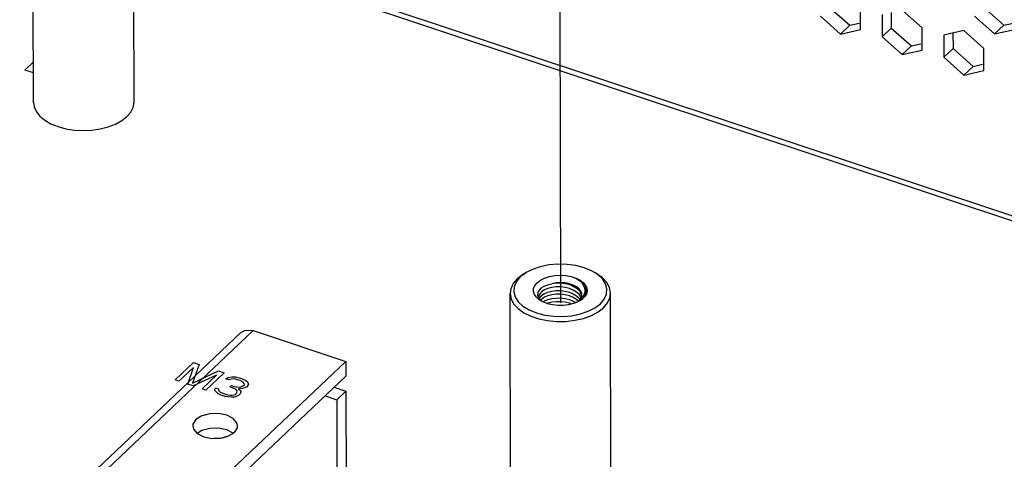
# Model space of a CAD drawing. Extents: x 0 to 1189, y 0 to 841.
# Tile 33 of 256: x 537.83 to 557.04, y 208.45 to 217.03. Entities that reach past the tile are written whole.
import ezdxf

# ---------------------------------------------------------------- set-up
doc = ezdxf.new("R2010")
doc.units = 0
doc.header["$LTSCALE"] = 65.395
doc.linetypes.add('DASHED', pattern=[0.2, 0.1, -0.1])
doc.layers.get('0').update_dxf_attribs({"linetype": 'CONTINUOUS'})
for name, color, linetype in [('02___PRT_ALL_AXES', 7, 'CONTINUOUS'), ('03___PRT_ALL_CURVES', 7, 'CONTINUOUS'), ('20_ALL_FEATURES', 7, 'CONTINUOUS')]:
    doc.layers.add(name, color=color, linetype=linetype)

msp = doc.modelspace()

# ---------------------------------------------------------------- linework, layer by layer
at = {"color": 7, "linetype": 'DASHED'}
msp.add_line((548.256, 269.699), (548.382, 211.509), dxfattribs=at)
at = {"color": 7, "linetype": 'Continuous'}
for p, q in [((538.104, 215.417), (538.086, 223.492)), ((540.064, 215.422), (540.046, 223.496)), ((567.051, 209.925), (540.056, 218.906)), ((567.052, 209.821), (540.056, 218.803)), ((554.239, 216.838), (554.238, 217.272)), ((553.457, 217.098), (553.848, 216.751)), ((554.659, 217.132), (554.66, 216.698)), ((555.441, 216.872), (555.05, 217.219)), ((556.464, 217.1), (556.855, 216.753)), ((554.027, 216.921), (553.848, 216.751)), ((557.034, 216.922), (556.855, 216.753)), ((553.848, 216.751), (554.239, 216.838)), ((554.839, 216.867), (554.66, 216.698)), ((554.66, 216.698), (555.052, 216.351)), ((555.442, 216.438), (555.441, 216.872)), ((556.253, 216.819), (555.863, 216.732)), ((555.863, 216.732), (555.864, 216.298)), ((556.645, 216.472), (556.253, 216.819)), ((556.855, 216.753), (557.245, 216.84)), ((555.231, 216.52), (555.052, 216.351)), ((555.052, 216.351), (555.442, 216.438)), ((556.043, 216.467), (555.864, 216.298)), ((556.646, 216.038), (556.645, 216.472)), ((555.864, 216.298), (556.255, 215.951)), ((556.434, 216.12), (556.255, 215.951)), ((556.255, 215.951), (556.646, 216.038)), ((539.826, 215.061), (539.926, 215.139)), ((547.714, 212.097), (547.6, 212.011)), ((547.663, 212.066), (547.714, 212.097)), ((549.1, 212.069), (549.048, 212.1)), ((549.111, 212.058), (549.048, 212.1)), ((547.646, 212.055), (547.539, 211.973)), ((547.663, 212.066), (547.646, 212.055)), ((549.379, 203.62), (549.362, 211.694)), ((547.419, 203.616), (547.402, 211.69)), ((547.939, 211.657), (547.955, 211.607)), ((547.955, 211.607), (547.992, 211.56)), ((547.997, 211.549), (547.971, 211.566)), ((547.983, 211.612), (547.972, 211.585)), ((548.021, 211.653), (547.983, 211.612)), ((547.992, 211.56), (548.031, 211.531)), ((548.045, 211.523), (547.997, 211.549)), ((548.021, 211.581), (547.998, 211.556)), ((548.718, 211.525), (548.743, 211.543)), ((548.767, 211.55), (548.725, 211.527)), ((548.759, 211.551), (548.741, 211.538)), ((548.743, 211.543), (548.78, 211.588)), ((548.808, 211.6), (548.759, 211.551)), ((548.797, 211.57), (548.767, 211.55)), ((548.788, 211.609), (548.783, 211.624)), ((547.961, 211.194), (548.131, 211.159)), ((507.816, 178.197), (542.391, 210.965)), ((509.621, 177.596), (544.196, 210.364)), ((543.971, 209.861), (544.197, 209.785)), ((544.197, 209.785), (544.019, 209.616)), ((544.197, 209.785), (544.221, 198.947)), ((541.272, 209.231), (541.215, 209.14)), ((541.386, 209.302), (541.272, 209.231)), ((541.418, 209.311), (541.386, 209.302)), ((541.541, 209.344), (541.418, 209.311)), ((541.711, 209.349), (541.541, 209.344)), ((541.872, 209.317), (541.711, 209.349)), ((541.999, 209.253), (541.872, 209.317)), ((542.072, 209.167), (541.999, 209.253)), ((541.215, 209.14), (541.211, 209.105)), ((541.211, 209.105), (541.224, 209.044)), ((541.224, 209.044), (541.298, 208.958)), ((542.025, 208.98), (542.081, 209.071)), ((542.086, 209.106), (542.072, 209.167)), ((542.081, 209.071), (542.086, 209.106)), ((541.298, 208.958), (541.425, 208.894)), ((541.425, 208.894), (541.586, 208.862)), ((541.586, 208.862), (541.756, 208.867)), ((541.756, 208.867), (541.879, 208.9)), ((541.879, 208.9), (541.91, 208.909)), ((541.91, 208.909), (541.996, 208.962)), ((541.996, 208.962), (542.025, 208.98))]:
    msp.add_line(p, q, dxfattribs=at)
at = {"color": 3, "linetype": 'Continuous'}
for p, q in [((553.636, 217.268), (554.027, 216.921)), ((556.642, 217.269), (557.034, 216.922)), ((554.839, 217.172), (554.839, 216.867)), ((554.027, 216.921), (554.211, 216.962)), ((557.034, 216.922), (557.218, 216.963)), ((554.839, 216.867), (555.231, 216.52)), ((556.042, 216.772), (556.043, 216.467)), ((555.231, 216.52), (555.415, 216.561)), ((556.043, 216.467), (556.434, 216.12)), ((556.434, 216.12), (556.618, 216.161)), ((509.661, 177.343), (544.197, 210.075)), ((543.792, 209.691), (544.019, 209.616)), ((544.019, 209.616), (544.042, 198.777))]:
    msp.add_line(p, q, dxfattribs=at)
at = {"color": 40, "linetype": 'Continuous'}
for p, q in [((540.866, 210.004), (541.224, 210.343)), ((541.223, 210.246), (540.941, 209.979)), ((541.117, 209.921), (541.223, 210.246)), ((541.336, 210.306), (541.205, 209.94)), ((541.205, 209.94), (541.713, 210.181)), ((541.224, 210.343), (541.336, 210.306)), ((541.713, 210.181), (541.825, 210.143)), ((540.941, 209.979), (540.866, 210.004)), ((541.674, 210.096), (541.217, 209.888)), ((541.393, 209.829), (541.674, 210.096)), ((541.825, 210.143), (541.468, 209.804)), ((541.854, 210.026), (541.897, 210.051)), ((541.917, 210.005), (541.854, 210.026)), ((541.897, 210.051), (541.978, 210.063)), ((541.965, 210.019), (541.917, 210.005)), ((542.018, 210.021), (541.965, 210.019)), ((541.978, 210.063), (542.043, 210.061)), ((542.088, 210.007), (542.018, 210.021)), ((542.043, 210.061), (542.139, 210.039)), ((542.138, 209.99), (542.088, 210.007)), ((542.193, 209.962), (542.138, 209.99)), ((542.139, 210.039), (542.164, 210.031)), ((542.164, 210.031), (542.244, 209.994)), ((542.244, 209.994), (542.279, 209.963)), ((541.217, 209.888), (541.117, 209.921)), ((541.468, 209.804), (541.393, 209.829)), ((541.641, 209.824), (541.652, 209.85)), ((541.644, 209.794), (541.641, 209.824)), ((541.666, 209.768), (541.644, 209.794)), ((541.652, 209.85), (541.714, 209.829)), ((541.714, 209.829), (541.712, 209.811)), ((541.712, 209.811), (541.722, 209.788)), ((541.722, 209.788), (541.739, 209.772)), ((541.739, 209.772), (541.794, 209.744)), ((541.936, 209.863), (541.966, 209.892)), ((541.986, 209.846), (541.936, 209.863)), ((541.966, 209.892), (542.017, 209.875)), ((542.054, 209.814), (541.986, 209.846)), ((542.017, 209.875), (542.107, 209.864)), ((542.076, 209.787), (542.054, 209.814)), ((542.071, 209.75), (542.076, 209.787)), ((542.175, 209.832), (542.102, 209.827)), ((542.102, 209.827), (542.149, 209.792)), ((542.107, 209.864), (542.147, 209.87)), ((542.147, 209.87), (542.203, 209.891)), ((542.149, 209.792), (542.151, 209.762)), ((542.223, 209.845), (542.175, 209.832)), ((542.216, 209.935), (542.193, 209.962)), ((542.203, 209.891), (542.218, 209.905)), ((542.218, 209.905), (542.216, 209.935)), ((542.265, 209.87), (542.223, 209.845)), ((542.281, 209.885), (542.265, 209.87)), ((542.279, 209.963), (542.299, 209.918)), ((542.299, 209.918), (542.281, 209.885)), ((541.701, 209.736), (541.666, 209.768)), ((541.744, 209.713), (541.701, 209.736)), ((541.844, 209.679), (541.744, 209.713)), ((541.794, 209.744), (541.869, 209.719)), ((541.902, 209.67), (541.844, 209.679)), ((541.869, 209.719), (541.94, 209.706)), ((541.967, 209.667), (541.902, 209.67)), ((541.94, 209.706), (541.972, 209.705)), ((542.02, 209.669), (541.967, 209.667)), ((541.972, 209.705), (542.013, 209.711)), ((542.013, 209.711), (542.04, 209.721)), ((542.068, 209.683), (542.02, 209.669)), ((542.04, 209.721), (542.071, 209.75)), ((542.103, 209.7), (542.068, 209.683)), ((542.133, 209.729), (542.103, 209.7)), ((542.151, 209.762), (542.133, 209.729))]:
    msp.add_line(p, q, dxfattribs=at)
at = {"color": 7, "linetype": 'Continuous'}
for points in [[(538.104, 215.417), (538.117, 215.329), (538.159, 215.236), (538.229, 215.149), (538.325, 215.069), (538.444, 215.001), (538.583, 214.945), (538.737, 214.903)], [(539.926, 215.139), (540, 215.226), (540.047, 215.318), (540.064, 215.422)], [(539.407, 214.9), (539.563, 214.939), (539.704, 214.994), (539.826, 215.061)], [(538.737, 214.903), (538.901, 214.878), (539.071, 214.868), (539.242, 214.876), (539.407, 214.9)], [(549.048, 212.1), (548.99, 212.132), (548.847, 212.191), (548.685, 212.233), (548.512, 212.257), (548.334, 212.261), (548.157, 212.246), (547.99, 212.211), (547.837, 212.159), (547.714, 212.097)], [(547.539, 211.973), (547.462, 211.881), (547.416, 211.782), (547.402, 211.69)], [(547.6, 212.011), (547.524, 211.92), (547.481, 211.822), (547.473, 211.722), (547.5, 211.623), (547.561, 211.528), (547.653, 211.443), (547.773, 211.369), (547.917, 211.31)], [(547.971, 211.566), (547.914, 211.616), (547.876, 211.671), (547.858, 211.729), (547.861, 211.789), (547.886, 211.847), (547.931, 211.9)], [(547.931, 211.9), (547.995, 211.949), (548.076, 211.99), (548.17, 212.02), (548.273, 212.039), (548.381, 212.045), (548.489, 212.039), (548.592, 212.021), (548.686, 211.991)], [(548.802, 211.664), (548.8, 211.686), (548.783, 211.734), (548.748, 211.779), (548.698, 211.82), (548.633, 211.853), (548.558, 211.878), (548.475, 211.894), (548.387, 211.9), (548.3, 211.895), (548.216, 211.88)], [(548.799, 211.636), (548.79, 211.679), (548.759, 211.733), (548.711, 211.781), (548.647, 211.822), (548.57, 211.855), (548.484, 211.878), (548.394, 211.889), (548.303, 211.89), (548.216, 211.88)], [(548.686, 211.991), (548.765, 211.952), (548.829, 211.905), (548.875, 211.852), (548.901, 211.794), (548.906, 211.735), (548.89, 211.676), (548.853, 211.621), (548.797, 211.57)], [(548.686, 211.991), (548.754, 211.944), (548.807, 211.89), (548.842, 211.833), (548.86, 211.773), (548.86, 211.713), (548.842, 211.655), (548.808, 211.6)], [(548.758, 211.545), (548.818, 211.594), (548.861, 211.65), (548.885, 211.711), (548.886, 211.774), (548.866, 211.835), (548.825, 211.894), (548.764, 211.946), (548.686, 211.991)], [(549.362, 211.694), (549.342, 211.805), (549.289, 211.902), (549.206, 211.992), (549.1, 212.069)], [(549.164, 211.49), (549.24, 211.581), (549.282, 211.678), (549.291, 211.779), (549.264, 211.878), (549.203, 211.972), (549.111, 212.058)], [(548.01, 211.797), (547.967, 211.754), (547.943, 211.706), (547.939, 211.657)], [(548.021, 211.726), (547.985, 211.686), (547.965, 211.643), (547.962, 211.617)], [(548.01, 211.797), (548.051, 211.825), (548.1, 211.848), (548.156, 211.867), (548.216, 211.88)], [(548.783, 211.624), (548.748, 211.674), (548.698, 211.718), (548.634, 211.756), (548.56, 211.786), (548.476, 211.807), (548.389, 211.818), (548.302, 211.818), (548.219, 211.808), (548.141, 211.789), (548.074, 211.761), (548.021, 211.726)], [(548.021, 211.653), (548.074, 211.688), (548.14, 211.716), (548.216, 211.735), (548.299, 211.745), (548.387, 211.745), (548.476, 211.734), (548.561, 211.713), (548.635, 211.683), (548.699, 211.646), (548.749, 211.6), (548.768, 211.573)], [(549.224, 211.412), (549.302, 211.504), (549.348, 211.602), (549.362, 211.694)], [(547.402, 211.69), (547.422, 211.58), (547.475, 211.483), (547.558, 211.393), (547.67, 211.313), (547.806, 211.246), (547.961, 211.194)], [(547.962, 211.617), (547.964, 211.599), (547.965, 211.594)], [(548.737, 211.539), (548.699, 211.573), (548.635, 211.611), (548.561, 211.641), (548.477, 211.662), (548.387, 211.673), (548.299, 211.673), (548.216, 211.663), (548.14, 211.644), (548.074, 211.616), (548.021, 211.581)], [(548.044, 211.523), (548.073, 211.543), (548.139, 211.571), (548.215, 211.59), (548.298, 211.6), (548.386, 211.601), (548.474, 211.59), (548.558, 211.57), (548.633, 211.54), (548.683, 211.511)], [(548.725, 211.527), (548.638, 211.493), (548.542, 211.469), (548.438, 211.457), (548.333, 211.456), (548.229, 211.468), (548.132, 211.49), (548.045, 211.523)], [(548.595, 211.482), (548.558, 211.497), (548.474, 211.518), (548.386, 211.528), (548.298, 211.528), (548.215, 211.518), (548.139, 211.498), (548.125, 211.493)], [(548.78, 211.588), (548.799, 211.636), (548.802, 211.664)], [(547.917, 211.31), (548.078, 211.267), (548.252, 211.244), (548.43, 211.239), (548.606, 211.255)], [(548.49, 211.145), (548.667, 211.166), (548.835, 211.204), (548.987, 211.26), (549.118, 211.33), (549.224, 211.412)], [(548.606, 211.255), (548.774, 211.289), (548.927, 211.341), (549.058, 211.409), (549.164, 211.49)], [(548.131, 211.159), (548.309, 211.143), (548.49, 211.145)], [(542.15, 210.929), (542.24, 210.976), (542.391, 210.965)]]:
    msp.add_lwpolyline(points, dxfattribs=at)
at = {"layer": '02___PRT_ALL_AXES', "color": 2, "linetype": 'Continuous'}
for p, q in [((541.215, 209.14), (541.211, 209.105)), ((541.211, 209.105), (541.224, 209.044)), ((541.224, 209.044), (541.298, 208.958)), ((541.387, 209.013), (541.299, 208.957)), ((541.541, 209.054), (541.387, 209.013)), ((541.999, 208.964), (541.873, 209.028)), ((542.025, 208.98), (542.081, 209.071)), ((542.081, 209.071), (542.086, 209.106)), ((541.298, 208.958), (541.425, 208.894)), ((541.425, 208.894), (541.586, 208.862)), ((541.586, 208.862), (541.621, 208.863)), ((541.621, 208.863), (541.756, 208.867)), ((541.756, 208.867), (541.91, 208.909)), ((541.91, 208.909), (542.025, 208.98))]:
    msp.add_line(p, q, dxfattribs=at)
for points in [[(541.386, 209.302), (541.272, 209.231), (541.215, 209.14)], [(541.872, 209.317), (541.711, 209.349), (541.541, 209.344), (541.386, 209.302)], [(542.086, 209.106), (542.072, 209.167), (541.999, 209.253), (541.872, 209.317)], [(541.873, 209.028), (541.712, 209.06), (541.541, 209.054)]]:
    msp.add_lwpolyline(points, dxfattribs=at)
at = {"layer": '03___PRT_ALL_CURVES', "color": 4, "linetype": 'Continuous'}
for p, q in [((537.933, 216.047), (538.102, 216.207)), ((538.102, 215.991), (537.933, 216.047))]:
    msp.add_line(p, q, dxfattribs=at)
at = {"layer": '20_ALL_FEATURES', "color": 7, "linetype": 'Continuous'}
for p, q in [((507.758, 178.334), (542.151, 210.929)), ((542.391, 210.965), (544.196, 210.364)), ((544.196, 210.364), (544.197, 210.075))]:
    msp.add_line(p, q, dxfattribs=at)

doc.saveas('drawing.dxf')
